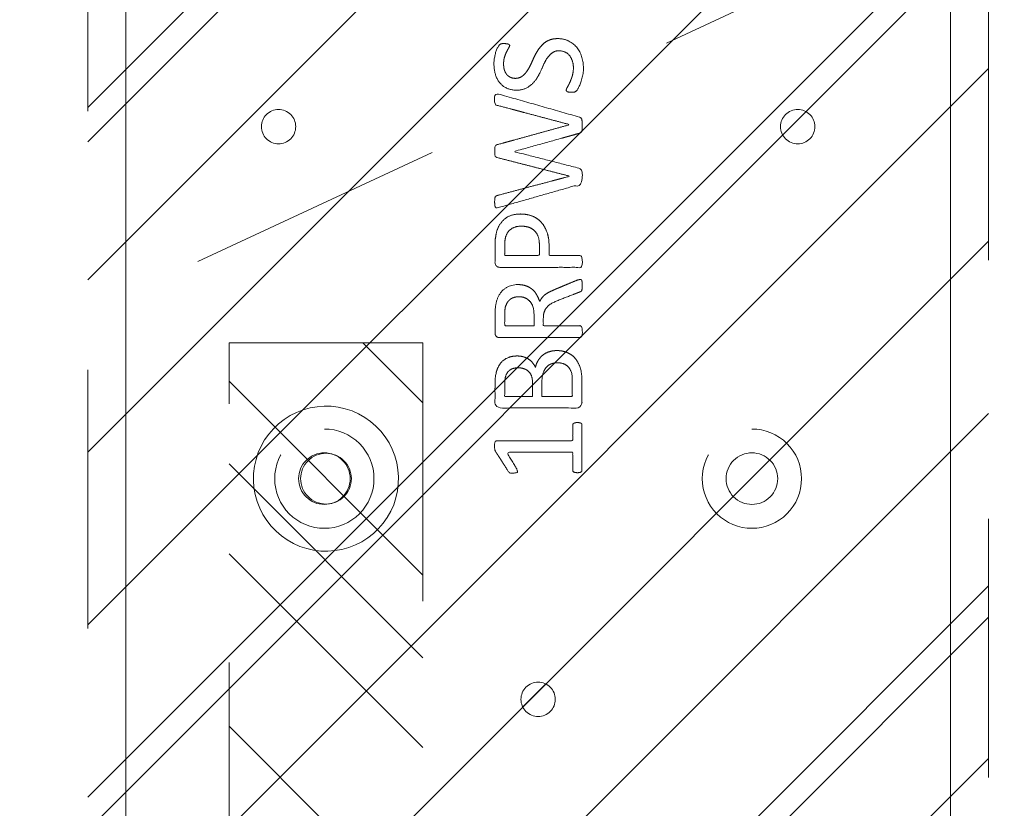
# Model space of a CAD drawing. Header units: inches. Extents: x -407.5 to -311.5, y -87.6 to -3.7.
# Tile 31 of 42: x -353 to -347.9, y -22.5 to -18.4. Entities that reach past the tile are written whole.
import ezdxf

# ---------------------------------------------------------------- set-up
doc = ezdxf.new("R2010")
doc.units = ezdxf.units.IN
doc.header["$LTSCALE"] = 32
doc.header["$MEASUREMENT"] = 0
doc.linetypes.add('Dash Style-1', pattern=[0.083328, 0.041656, -0.041672])
for name, color, linetype, lineweight in [('DashLine', 7, 'Dash Style-1', 13), ('DashLineFill', 7, 'Dash Style-1', 13), ('Drawing', 7, 'Continuous', 18), ('None', 7, 'Continuous', 18), ('Plastic-BracketCover', 7, 'Continuous', 13), ('SolidLine', 7, 'Continuous', 15), ('Wood_1-V', 7, 'Continuous', 13)]:
    doc.layers.add(name, color=color, linetype=linetype, lineweight=lineweight)
pattern_1 = [(45, (0, 0), (-1.61302, 1.93572), []), (45, (-1.0608, 1.0608), (-0.472346, 0.416761), [])]

# ---------------------------------------------------------------- blocks, each defined once
blk = doc.blocks.new('Group-3')
at = {"layer": 'DashLine'}
blk.add_line((63.8845, -12.0079), (49.5168, -18.7076), dxfattribs=at)
blk = doc.blocks.new('Group-4')
at = {"layer": 'None'}
blk.add_blockref('Group-3', (0, 0), dxfattribs=at)
blk = doc.blocks.new('SL Utility Cabinet (2D)')
at = {"layer": 'None'}
blk.add_blockref('Group-4', (0, 0), dxfattribs=at)
at = {"layer": 'Drawing', "color": 0, "flags": 1}
for tag in ['Tag', 'Catalog', 'Option1', 'Option2', 'Option3', 'Option4', 'Option5', 'Option6', 'Option7', 'Option8', 'Option9', 'Option10', 'Option11', 'Option12', 'Custom', 'FinishGroup', 'Discount', 'Item2', 'Item3', 'Item6', 'Item8', 'Item9', 'Item10', 'Item12', 'Item13', 'Item16', 'Item18', 'Item19', 'Item20', 'Item21', 'Item22', 'Item23', 'Item24', 'Item25', 'Item1', 'Item4', 'Item5', 'Item7', 'Item11', 'Item14', 'Item15', 'Item17']:
    blk.add_attdef(tag, (-48.0315, -7.4478), '', height=0.00709, dxfattribs=at)
blk = doc.blocks.new('Group-15')
at = {"layer": 'Plastic-BracketCover', "color": 7}
for points, knots in [([(0.0962, -6.4949), (0.1276, -6.4949), (0.1774, -6.5189), (0.2106, -6.5595), (0.2291, -6.6149), (0.2291, -6.6703), (0.2198, -6.709), (0.2088, -6.7385), (0.1977, -6.7588), (0.1903, -6.7681), (0.1774, -6.7718), (0.1589, -6.7718), (0.1479, -6.7699), (0.1423, -6.7662), (0.1405, -6.7625), (0.1405, -6.7552), (0.1516, -6.7367), (0.1645, -6.709), (0.1774, -6.6703), (0.1774, -6.626), (0.1663, -6.5928), (0.1479, -6.5706), (0.1202, -6.5577), (0.0833, -6.5577), (0.0574, -6.5761), (0.0353, -6.6038), (0.0187, -6.6407), (0.0021, -6.6776), (-0.0201, -6.7146), (-0.0496, -6.7422), (-0.0883, -6.7607), (-0.1437, -6.7607), (-0.188, -6.7404), (-0.2175, -6.7035), (-0.2323, -6.6537), (-0.2323, -6.6094), (-0.2268, -6.5798), (-0.2194, -6.5522), (-0.2083, -6.5319), (-0.2009, -6.5245), (-0.1972, -6.5226), (-0.1917, -6.5208), (-0.1825, -6.5208), (-0.1714, -6.5208), (-0.1603, -6.5226), (-0.1548, -6.5245), (-0.1511, -6.5282), (-0.1511, -6.5337), (-0.1603, -6.5503), (-0.1732, -6.5743), (-0.1825, -6.6057), (-0.1825, -6.6444), (-0.1732, -6.6721), (-0.1566, -6.6906), (-0.1345, -6.6998), (-0.1031, -6.6998), (-0.0754, -6.6813), (-0.0551, -6.6537), (-0.0367, -6.6167), (-0.0201, -6.578), (0.0021, -6.5429), (0.0298, -6.5134), (0.0685, -6.4949), (0.0962, -6.4949)], [0, 0, 0, 0.015871, 0.031741, 0.047612, 0.063483, 0.074063, 0.084644, 0.095224, 0.105804, 0.116385, 0.126965, 0.134019, 0.141073, 0.148126, 0.15518, 0.176341, 0.197502, 0.218662, 0.239823, 0.254938, 0.270053, 0.285168, 0.300283, 0.315399, 0.330516, 0.345632, 0.360748, 0.375865, 0.390981, 0.406098, 0.421214, 0.436329, 0.451445, 0.46656, 0.481676, 0.489233, 0.496791, 0.504349, 0.511906, 0.519464, 0.527022, 0.53458, 0.545916, 0.557253, 0.568589, 0.579926, 0.591262, 0.613935, 0.636609, 0.659282, 0.681955, 0.702567, 0.723179, 0.74379, 0.764402, 0.793852, 0.823302, 0.852751, 0.882201, 0.911651, 0.941101, 0.97055, 1, 1, 1]), ([(0.2088, -6.8998), (0.2125, -6.9017), (0.2198, -6.9072), (0.2217, -6.9164), (0.2235, -6.9312), (0.2235, -6.9533), (0.2217, -6.9681), (0.2198, -6.9773), (0.2125, -6.981), (0.2088, -6.9829), (0.0399, -7.0299), (-0.1289, -7.077), (0.0399, -7.1203), (0.2088, -7.1637), (0.2125, -7.1656), (0.2198, -7.1692), (0.2217, -7.1785), (0.2235, -7.1932), (0.2235, -7.2154), (0.2217, -7.2301), (0.2198, -7.2412), (0.2125, -7.2468), (0.2088, -7.2468), (0.0021, -7.3058), (-0.2046, -7.3649), (-0.2138, -7.3667), (-0.2212, -7.3686), (-0.2268, -7.3612), (-0.2286, -7.3483), (-0.2286, -7.3261), (-0.2268, -7.315), (-0.2249, -7.3077), (-0.2194, -7.3058), (-0.2157, -7.304), (-0.0284, -7.2541), (0.1589, -7.2043), (-0.0284, -7.1563), (-0.2157, -7.1083), (-0.2194, -7.1065), (-0.2249, -7.1047), (-0.2268, -7.0973), (-0.2286, -7.0844), (-0.2286, -7.0641), (-0.2268, -7.053), (-0.2249, -7.0456), (-0.2194, -7.0419), (-0.2157, -7.0419), (-0.0284, -6.9902), (0.1589, -6.9386), (-0.0284, -6.8887), (-0.2157, -6.8389), (-0.2194, -6.8389), (-0.2249, -6.8371), (-0.2268, -6.8297), (-0.2286, -6.8186), (-0.2286, -6.7983), (-0.2268, -6.7854), (-0.2212, -6.7799), (-0.212, -6.7799), (-0.2046, -6.7817), (0.0021, -6.8408), (0.2088, -6.8998)], [0, 0, 0, 0.001377, 0.002754, 0.004131, 0.005508, 0.006884, 0.008261, 0.009638, 0.011015, 0.011015, 0.069504, 0.069504, 0.127673, 0.127673, 0.12905, 0.130427, 0.131804, 0.133181, 0.134558, 0.135935, 0.137312, 0.138689, 0.138689, 0.218878, 0.218878, 0.222389, 0.225899, 0.229409, 0.23292, 0.23643, 0.23994, 0.243451, 0.246961, 0.246961, 0.411844, 0.411844, 0.576329, 0.576329, 0.57984, 0.58335, 0.586861, 0.590371, 0.593296, 0.596222, 0.599147, 0.602072, 0.602072, 0.756075, 0.756075, 0.909695, 0.909695, 0.91262, 0.915546, 0.918471, 0.921396, 0.923833, 0.926271, 0.928708, 0.931145, 0.931145, 1, 1, 1]), ([(-0.0957, -7.3992), (-0.0607, -7.3992), (-0.0071, -7.4214), (0.0298, -7.462), (0.0519, -7.521), (0.0519, -7.5884), (0.0519, -7.6133), (0.1322, -7.6133), (0.2162, -7.6133), (0.2198, -7.617), (0.2217, -7.6244), (0.2235, -7.6354), (0.2235, -7.6521), (0.2217, -7.6631), (0.2198, -7.6705), (0.2162, -7.6742), (0.0058, -7.6742), (-0.2138, -7.6742), (-0.2268, -7.6594), (-0.2268, -7.6022), (-0.2268, -7.5395), (-0.2231, -7.5136), (-0.2157, -7.4767), (-0.1935, -7.4398), (-0.1622, -7.4121), (-0.1197, -7.3992), (-0.0957, -7.3992)], [0, 0, 0, 0.066268, 0.132535, 0.198803, 0.26507, 0.303966, 0.303966, 0.429297, 0.43506, 0.440822, 0.446584, 0.452347, 0.456957, 0.461567, 0.466177, 0.470786, 0.728938, 0.745073, 0.761208, 0.845107, 0.870922, 0.896738, 0.922553, 0.948369, 0.974184, 1, 1, 1]), ([(-0.0902, -7.462), (-0.1179, -7.462), (-0.1548, -7.4823), (-0.1714, -7.5118), (-0.1769, -7.5432), (-0.1769, -7.5865), (-0.1769, -7.6133), (-0.0874, -7.6133), (0.0021, -7.6133), (0.0021, -7.5865), (0.0021, -7.5339), (-0.0108, -7.497), (-0.0367, -7.473), (-0.0699, -7.462), (-0.0902, -7.462)], [0, 0, 0, 0.053098, 0.106195, 0.159293, 0.212391, 0.297937, 0.297937, 0.584068, 0.584068, 0.669615, 0.752211, 0.834807, 0.917404, 1, 1, 1]), ([(0.2125, -7.7372), (0.2162, -7.7372), (0.2198, -7.7391), (0.2217, -7.7464), (0.2235, -7.7594), (0.2235, -7.7778), (0.2217, -7.7889), (0.2198, -7.7963), (0.2143, -7.8), (0.2088, -7.8018), (0.1562, -7.8221), (0.1036, -7.8424), (0.0851, -7.8498), (0.0556, -7.8646), (0.0335, -7.8867), (0.0224, -7.9162), (0.0224, -7.9559), (0.0224, -7.9753), (0.1174, -7.9753), (0.2162, -7.9753), (0.2198, -7.979), (0.2217, -7.9864), (0.2235, -7.9974), (0.2235, -8.014), (0.2217, -8.0251), (0.2198, -8.0325), (0.2162, -8.0362), (0.0048, -8.0362), (-0.2157, -8.0362), (-0.2268, -8.0214), (-0.2268, -7.9661), (-0.2268, -7.9015), (-0.2249, -7.8793), (-0.2231, -7.8701), (-0.2194, -7.8443), (-0.1991, -7.8037), (-0.1695, -7.7778), (-0.1308, -7.7631), (-0.0865, -7.7631), (-0.0496, -7.776), (-0.0219, -7.7981), (-0.0035, -7.8313), (0.0039, -7.8498), (0.0095, -7.8387), (0.0242, -7.8203), (0.0445, -7.8055), (0.0722, -7.7926), (0.0888, -7.7852), (0.1377, -7.7649), (0.1866, -7.7446), (0.1995, -7.7391), (0.2106, -7.7372), (0.2125, -7.7372)], [0, 0, 0, 0.004018, 0.008035, 0.012053, 0.01607, 0.020088, 0.024105, 0.028123, 0.03214, 0.03214, 0.070951, 0.070951, 0.084634, 0.098317, 0.112001, 0.125684, 0.138745, 0.138745, 0.202807, 0.205295, 0.207782, 0.21027, 0.212758, 0.214748, 0.216739, 0.218729, 0.220719, 0.332671, 0.339637, 0.346603, 0.391882, 0.407555, 0.423229, 0.423229, 0.466696, 0.510164, 0.553631, 0.597099, 0.640566, 0.684033, 0.727501, 0.770968, 0.770968, 0.798042, 0.825115, 0.852188, 0.879262, 0.879262, 0.958132, 0.958132, 0.979066, 1, 1, 1]), ([(-0.1013, -7.8258), (-0.1289, -7.8258), (-0.164, -7.8498), (-0.1732, -7.8775), (-0.1751, -7.8867), (-0.1769, -7.9088), (-0.1769, -7.9504), (-0.1769, -7.9753), (-0.1013, -7.9753), (-0.0256, -7.9753), (-0.0256, -7.9467), (-0.0256, -7.8941), (-0.0367, -7.8609), (-0.0588, -7.8369), (-0.0865, -7.8258), (-0.1013, -7.8258)], [0, 0, 0, 0.142515, 0.285031, 0.285031, 0.330993, 0.376955, 0.445899, 0.445899, 0.655281, 0.655281, 0.734439, 0.800829, 0.867219, 0.93361, 1, 1, 1]), ([(0.0925, -8.1035), (0.1147, -8.1035), (0.1497, -8.1146), (0.1792, -8.1331), (0.1995, -8.1607), (0.2217, -8.2106), (0.2217, -8.3176), (0.2217, -8.384), (0.2106, -8.3988), (-0.0025, -8.3988), (-0.2157, -8.3988), (-0.2268, -8.384), (-0.2268, -8.3259), (-0.2268, -8.2346), (-0.2101, -8.1829), (-0.1825, -8.1497), (-0.14, -8.1312), (-0.0976, -8.1312), (-0.068, -8.1386), (-0.0441, -8.1534), (-0.0238, -8.1774), (-0.0182, -8.1903), (-0.0145, -8.1718), (0.0039, -8.1404), (0.0316, -8.1165), (0.0704, -8.1035), (0.0925, -8.1035)], [0, 0, 0, 0.031455, 0.06291, 0.094366, 0.125821, 0.188731, 0.266159, 0.275837, 0.285516, 0.435531, 0.44521, 0.454888, 0.521427, 0.574659, 0.627891, 0.681123, 0.734355, 0.762747, 0.791139, 0.819531, 0.847924, 0.847924, 0.885943, 0.923962, 0.961981, 1, 1, 1]), ([(0.0962, -8.1663), (0.0759, -8.1663), (0.0464, -8.1792), (0.0261, -8.2032), (0.015, -8.2401), (0.015, -8.3038), (0.015, -8.3398), (0.0934, -8.3398), (0.1719, -8.3398), (0.1719, -8.2964), (0.1719, -8.2124), (0.1442, -8.1792), (0.1147, -8.1663), (0.0962, -8.1663)], [0, 0, 0, 0.079156, 0.158312, 0.237468, 0.316624, 0.419526, 0.419526, 0.643799, 0.643799, 0.767809, 0.883905, 0.941952, 1, 1, 1]), ([(-0.1068, -8.1921), (-0.1234, -8.1921), (-0.1492, -8.2013), (-0.1677, -8.2216), (-0.1769, -8.253), (-0.1769, -8.3084), (-0.1769, -8.3398), (-0.105, -8.3398), (-0.033, -8.3398), (-0.033, -8.3056), (-0.033, -8.2493), (-0.0441, -8.2198), (-0.0644, -8.2013), (-0.092, -8.1921), (-0.1068, -8.1921)], [0, 0, 0, 0.074499, 0.148998, 0.223496, 0.297995, 0.395417, 0.395417, 0.61891, 0.61891, 0.724928, 0.793696, 0.862464, 0.931232, 1, 1, 1]), ([(0.1977, -8.4746), (0.2051, -8.4746), (0.2189, -8.4774), (0.2217, -8.4857), (0.2217, -8.6048), (0.2217, -8.7238), (0.2198, -8.7275), (0.2143, -8.7312), (0.2051, -8.733), (0.1922, -8.733), (0.1829, -8.7312), (0.1774, -8.7293), (0.1737, -8.7238), (0.1737, -8.6749), (0.1737, -8.6278), (0.0039, -8.6278), (-0.1659, -8.6278), (-0.14, -8.6712), (-0.1142, -8.7146), (-0.1123, -8.7201), (-0.1105, -8.7293), (-0.1142, -8.733), (-0.1253, -8.7349), (-0.1377, -8.7349), (-0.1474, -8.7349), (-0.1529, -8.733), (-0.1566, -8.7293), (-0.1585, -8.7256), (-0.1917, -8.674), (-0.2249, -8.6223), (-0.2268, -8.6204), (-0.2268, -8.6167), (-0.2286, -8.6112), (-0.2286, -8.5941), (-0.2286, -8.5761), (-0.2249, -8.5706), (-0.2212, -8.5688), (-0.0228, -8.5688), (0.1737, -8.5688), (0.1737, -8.5282), (0.1737, -8.4839), (0.1774, -8.4802), (0.1829, -8.4765), (0.1922, -8.4746), (0.1977, -8.4746)], [0, 0, 0, 0.00261, 0.007831, 0.010441, 0.176195, 0.178805, 0.181415, 0.184026, 0.186636, 0.188594, 0.190551, 0.192509, 0.194467, 0.244389, 0.244389, 0.424498, 0.424498, 0.47805, 0.47805, 0.484241, 0.490432, 0.496622, 0.502813, 0.507071, 0.510941, 0.514811, 0.518682, 0.518682, 0.576295, 0.576295, 0.578743, 0.58119, 0.583638, 0.590247, 0.593184, 0.596122, 0.599059, 0.911881, 0.911881, 0.976501, 0.982376, 0.988251, 0.994125, 1, 1, 1])]:
    blk.add_open_spline(points, degree=2, knots=knots, dxfattribs=at)
blk = doc.blocks.new('1BRPWS-HuddleBracket (2D)')
at = {"layer": 'DashLineFill', "linetype": 'Continuous', "lineweight": 13}
h = blk.add_hatch(dxfattribs=at)
h.set_pattern_fill('Steel', color=253, style=0, pattern_type=2)
h.set_pattern_definition(pattern_1)
h.paths.add_polyline_path([(-2.3272, 2.3819), (2.3185, 2.3819), (2.3185, -12.2638), (-2.3272, -12.2638)])
h = blk.add_hatch(dxfattribs=at)
h.set_pattern_fill('Steel', color=253, style=0, pattern_type=2)
h.set_pattern_definition(pattern_1)
h.paths.add_polyline_path([(-1.343, -7.0374), (-1.3516, -7.037), (-1.3602, -7.0357), (-1.3687, -7.0336), (-1.3769, -7.0307), (-1.3847, -7.0269), (-1.3922, -7.0225), (-1.3992, -7.0173), (-1.4056, -7.0115), (-1.4114, -7.005), (-1.4166, -6.998), (-1.4211, -6.9906), (-1.4248, -6.9827), (-1.4277, -6.9745), (-1.4298, -6.9661), (-1.4311, -6.9575), (-1.4315, -6.9488), (-1.4311, -6.9401), (-1.4298, -6.9315), (-1.4277, -6.9231), (-1.4248, -6.9149), (-1.4211, -6.9071), (-1.4166, -6.8996), (-1.4114, -6.8926), (-1.4056, -6.8862), (-1.3992, -6.8803), (-1.3922, -6.8752), (-1.3847, -6.8707), (-1.3769, -6.867), (-1.3687, -6.8641), (-1.3602, -6.8619), (-1.3516, -6.8607), (-1.343, -6.8602), (-1.3343, -6.8607), (-1.3257, -6.8619), (-1.3172, -6.8641), (-1.3091, -6.867), (-1.3012, -6.8707), (-1.2937, -6.8752), (-1.2868, -6.8803), (-1.2803, -6.8862), (-1.2745, -6.8926), (-1.2693, -6.8996), (-1.2648, -6.9071), (-1.2611, -6.9149), (-1.2582, -6.9231), (-1.2561, -6.9315), (-1.2548, -6.9401), (-1.2544, -6.9488), (-1.2548, -6.9575), (-1.2561, -6.9661), (-1.2582, -6.9745), (-1.2611, -6.9827), (-1.2648, -6.9906), (-1.2693, -6.998), (-1.2745, -7.005), (-1.2803, -7.0115), (-1.2868, -7.0173), (-1.2937, -7.0225), (-1.3012, -7.0269), (-1.3091, -7.0307), (-1.3172, -7.0336), (-1.3257, -7.0357), (-1.3343, -7.037)])
h = blk.add_hatch(dxfattribs=at)
h.set_pattern_fill('Steel', color=253, style=0, pattern_type=2)
h.set_pattern_definition(pattern_1)
h.paths.add_polyline_path([(1.3342, -7.0374), (1.3255, -7.037), (1.3169, -7.0357), (1.3085, -7.0336), (1.3003, -7.0307), (1.2924, -7.0269), (1.285, -7.0225), (1.278, -7.0173), (1.2716, -7.0115), (1.2657, -7.005), (1.2605, -6.998), (1.2561, -6.9906), (1.2524, -6.9827), (1.2494, -6.9745), (1.2473, -6.9661), (1.246, -6.9575), (1.2456, -6.9488), (1.246, -6.9401), (1.2473, -6.9315), (1.2494, -6.9231), (1.2524, -6.9149), (1.2561, -6.9071), (1.2605, -6.8996), (1.2657, -6.8926), (1.2716, -6.8862), (1.278, -6.8803), (1.285, -6.8752), (1.2924, -6.8707), (1.3003, -6.867), (1.3085, -6.8641), (1.3169, -6.8619), (1.3255, -6.8607), (1.3342, -6.8602), (1.3429, -6.8607), (1.3515, -6.8619), (1.3599, -6.8641), (1.3681, -6.867), (1.376, -6.8707), (1.3834, -6.8752), (1.3904, -6.8803), (1.3968, -6.8862), (1.4027, -6.8926), (1.4079, -6.8996), (1.4123, -6.9071), (1.416, -6.9149), (1.419, -6.9231), (1.4211, -6.9315), (1.4224, -6.9401), (1.4228, -6.9488), (1.4224, -6.9575), (1.4211, -6.9661), (1.419, -6.9745), (1.416, -6.9827), (1.4123, -6.9906), (1.4079, -6.998), (1.4027, -7.005), (1.3968, -7.0115), (1.3904, -7.0173), (1.3834, -7.0225), (1.376, -7.0269), (1.3681, -7.0307), (1.3599, -7.0336), (1.3515, -7.0357), (1.3429, -7.037)])
h = blk.add_hatch(dxfattribs=at)
h.set_pattern_fill('Steel', color=253, style=0, pattern_type=2)
h.set_pattern_definition(pattern_1)
h.paths.add_polyline_path([(-1.1067, -8.5079), (-1.0817, -8.5091), (-1.0568, -8.5128), (-1.0325, -8.5189), (-1.0088, -8.5274), (-0.9861, -8.5381), (-0.9646, -8.551), (-0.9444, -8.566), (-0.9258, -8.5828), (-0.9089, -8.6014), (-0.894, -8.6216), (-0.8811, -8.6431), (-0.8703, -8.6658), (-0.8619, -8.6895), (-0.8558, -8.7139), (-0.8521, -8.7387), (-0.8508, -8.7638), (-0.8521, -8.7889), (-0.8558, -8.8137), (-0.8619, -8.8381), (-0.8703, -8.8617), (-0.8811, -8.8844), (-0.894, -8.906), (-0.9089, -8.9261), (-0.9258, -8.9447), (-0.9444, -8.9616), (-0.9646, -8.9766), (-0.9861, -8.9895), (-1.0088, -9.0002), (-1.0325, -9.0087), (-1.0568, -9.0148), (-1.0817, -9.0185), (-1.1067, -9.0197), (-1.1318, -9.0185), (-1.1567, -9.0148), (-1.181, -9.0087), (-1.2047, -9.0002), (-1.2274, -8.9895), (-1.2489, -8.9766), (-1.2691, -8.9616), (-1.2877, -8.9447), (-1.3046, -8.9261), (-1.3195, -8.906), (-1.3324, -8.8844), (-1.3432, -8.8617), (-1.3516, -8.8381), (-1.3577, -8.8137), (-1.3614, -8.7889), (-1.3626, -8.7638), (-1.3614, -8.7387), (-1.3577, -8.7139), (-1.3516, -8.6895), (-1.3432, -8.6658), (-1.3324, -8.6431), (-1.3195, -8.6216), (-1.3046, -8.6014), (-1.2877, -8.5828), (-1.2691, -8.566), (-1.2489, -8.551), (-1.2274, -8.5381), (-1.2047, -8.5274), (-1.181, -8.5189), (-1.1567, -8.5128), (-1.1318, -8.5091)])
h = blk.add_hatch(dxfattribs=at)
h.set_pattern_fill('Steel', color=253, style=0, pattern_type=2)
h.set_pattern_definition(pattern_1)
h.paths.add_polyline_path([(1.098, -8.5079), (1.1231, -8.5091), (1.1479, -8.5128), (1.1723, -8.5189), (1.1959, -8.5274), (1.2186, -8.5381), (1.2402, -8.551), (1.2603, -8.566), (1.2789, -8.5828), (1.2958, -8.6014), (1.3108, -8.6216), (1.3237, -8.6431), (1.3344, -8.6658), (1.3429, -8.6895), (1.349, -8.7139), (1.3527, -8.7387), (1.3539, -8.7638), (1.3527, -8.7889), (1.349, -8.8137), (1.3429, -8.8381), (1.3344, -8.8617), (1.3237, -8.8844), (1.3108, -8.906), (1.2958, -8.9261), (1.2789, -8.9447), (1.2603, -8.9616), (1.2402, -8.9766), (1.2186, -8.9895), (1.1959, -9.0002), (1.1723, -9.0087), (1.1479, -9.0148), (1.1231, -9.0185), (1.098, -9.0197), (1.0729, -9.0185), (1.0481, -9.0148), (1.0237, -9.0087), (1.0001, -9.0002), (0.9773, -8.9895), (0.9558, -8.9766), (0.9356, -8.9616), (0.917, -8.9447), (0.9002, -8.9261), (0.8852, -8.906), (0.8723, -8.8844), (0.8616, -8.8617), (0.8531, -8.8381), (0.847, -8.8137), (0.8433, -8.7889), (0.8421, -8.7638), (0.8433, -8.7387), (0.847, -8.7139), (0.8531, -8.6895), (0.8616, -8.6658), (0.8723, -8.6431), (0.8852, -8.6216), (0.9002, -8.6014), (0.917, -8.5828), (0.9356, -8.566), (0.9558, -8.551), (0.9773, -8.5381), (1.0001, -8.5274), (1.0237, -8.5189), (1.0481, -8.5128), (1.0729, -8.5091)])
h = blk.add_hatch(dxfattribs=at)
h.set_pattern_fill('Steel', color=253, style=0, pattern_type=2)
h.set_pattern_definition(pattern_1)
h.paths.add_polyline_path([(-1.1067, -8.6308), (-1.0937, -8.6314), (-1.0808, -8.6333), (-1.0681, -8.6365), (-1.0558, -8.6409), (-1.044, -8.6465), (-1.0329, -8.6532), (-1.0224, -8.661), (-1.0127, -8.6697), (-1.0039, -8.6794), (-0.9962, -8.6899), (-0.9894, -8.7011), (-0.9839, -8.7129), (-0.9795, -8.7252), (-0.9763, -8.7378), (-0.9744, -8.7507), (-0.9737, -8.7638), (-0.9744, -8.7768), (-0.9763, -8.7897), (-0.9795, -8.8024), (-0.9839, -8.8147), (-0.9894, -8.8265), (-0.9962, -8.8377), (-1.0039, -8.8482), (-1.0127, -8.8578), (-1.0224, -8.8666), (-1.0329, -8.8744), (-1.044, -8.8811), (-1.0558, -8.8867), (-1.0681, -8.8911), (-1.0808, -8.8942), (-1.0937, -8.8961), (-1.1067, -8.8968), (-1.1198, -8.8961), (-1.1327, -8.8942), (-1.1453, -8.8911), (-1.1576, -8.8867), (-1.1694, -8.8811), (-1.1806, -8.8744), (-1.1911, -8.8666), (-1.2008, -8.8578), (-1.2096, -8.8482), (-1.2173, -8.8377), (-1.224, -8.8265), (-1.2296, -8.8147), (-1.234, -8.8024), (-1.2372, -8.7897), (-1.2391, -8.7768), (-1.2397, -8.7638), (-1.2391, -8.7507), (-1.2372, -8.7378), (-1.234, -8.7252), (-1.2296, -8.7129), (-1.224, -8.7011), (-1.2173, -8.6899), (-1.2096, -8.6794), (-1.2008, -8.6697), (-1.1911, -8.661), (-1.1806, -8.6532), (-1.1694, -8.6465), (-1.1576, -8.6409), (-1.1453, -8.6365), (-1.1327, -8.6333), (-1.1198, -8.6314)])
h = blk.add_hatch(dxfattribs=at)
h.set_pattern_fill('Steel', color=253, style=0, pattern_type=2)
h.set_pattern_definition(pattern_1)
h.paths.add_polyline_path([(1.098, -8.6308), (1.111, -8.6314), (1.1239, -8.6333), (1.1366, -8.6365), (1.1489, -8.6409), (1.1607, -8.6465), (1.1719, -8.6532), (1.1824, -8.661), (1.192, -8.6697), (1.2008, -8.6794), (1.2086, -8.6899), (1.2153, -8.7011), (1.2209, -8.7129), (1.2253, -8.7252), (1.2284, -8.7378), (1.2303, -8.7507), (1.231, -8.7638), (1.2303, -8.7768), (1.2284, -8.7897), (1.2253, -8.8024), (1.2209, -8.8147), (1.2153, -8.8265), (1.2086, -8.8377), (1.2008, -8.8482), (1.192, -8.8578), (1.1824, -8.8666), (1.1719, -8.8744), (1.1607, -8.8811), (1.1489, -8.8867), (1.1366, -8.8911), (1.1239, -8.8942), (1.111, -8.8961), (1.098, -8.8968), (1.0849, -8.8961), (1.072, -8.8942), (1.0594, -8.8911), (1.0471, -8.8867), (1.0353, -8.8811), (1.0241, -8.8744), (1.0136, -8.8666), (1.0039, -8.8578), (0.9952, -8.8482), (0.9874, -8.8377), (0.9807, -8.8265), (0.9751, -8.8147), (0.9707, -8.8024), (0.9675, -8.7897), (0.9656, -8.7768), (0.965, -8.7638), (0.9656, -8.7507), (0.9675, -8.7378), (0.9707, -8.7252), (0.9751, -8.7129), (0.9807, -8.7011), (0.9874, -8.6899), (0.9952, -8.6794), (1.0039, -8.6697), (1.0136, -8.661), (1.0241, -8.6532), (1.0353, -8.6465), (1.0471, -8.6409), (1.0594, -8.6365), (1.072, -8.6333), (1.0849, -8.6314)])
h = blk.add_hatch(dxfattribs=at)
h.set_pattern_fill('Steel', color=253, style=0, pattern_type=2)
h.set_pattern_definition(pattern_1)
h.paths.add_polyline_path([(-0.0044, -9.9902), (-0.0131, -9.9897), (-0.0217, -9.9885), (-0.0301, -9.9863), (-0.0383, -9.9834), (-0.0461, -9.9797), (-0.0536, -9.9752), (-0.0606, -9.9701), (-0.067, -9.9642), (-0.0729, -9.9578), (-0.078, -9.9508), (-0.0825, -9.9433), (-0.0862, -9.9355), (-0.0891, -9.9273), (-0.0913, -9.9189), (-0.0925, -9.9103), (-0.093, -9.9016), (-0.0925, -9.8929), (-0.0913, -9.8843), (-0.0891, -9.8759), (-0.0862, -9.8677), (-0.0825, -9.8598), (-0.078, -9.8524), (-0.0729, -9.8454), (-0.067, -9.8389), (-0.0606, -9.8331), (-0.0536, -9.8279), (-0.0461, -9.8235), (-0.0383, -9.8197), (-0.0301, -9.8168), (-0.0217, -9.8147), (-0.0131, -9.8134), (-0.0044, -9.813), (0.0043, -9.8134), (0.0129, -9.8147), (0.0213, -9.8168), (0.0295, -9.8197), (0.0374, -9.8235), (0.0448, -9.8279), (0.0518, -9.8331), (0.0583, -9.8389), (0.0641, -9.8454), (0.0693, -9.8524), (0.0737, -9.8598), (0.0775, -9.8677), (0.0804, -9.8759), (0.0825, -9.8843), (0.0838, -9.8929), (0.0842, -9.9016), (0.0838, -9.9103), (0.0825, -9.9189), (0.0804, -9.9273), (0.0775, -9.9355), (0.0737, -9.9433), (0.0693, -9.9508), (0.0641, -9.9578), (0.0583, -9.9642), (0.0518, -9.9701), (0.0448, -9.9752), (0.0374, -9.9797), (0.0295, -9.9834), (0.0213, -9.9863), (0.0129, -9.9885), (0.0043, -9.9897)])
at = {"layer": 'DashLineFill', "flags": 128}
for points in [[(-2.3272, 2.3819), (2.3185, 2.3819), (2.3185, -12.2638), (-2.3272, -12.2638)], [(-1.343, -7.0374), (-1.3516, -7.037), (-1.3602, -7.0357), (-1.3687, -7.0336), (-1.3769, -7.0307), (-1.3847, -7.0269), (-1.3922, -7.0225), (-1.3992, -7.0173), (-1.4056, -7.0115), (-1.4114, -7.005), (-1.4166, -6.998), (-1.4211, -6.9906), (-1.4248, -6.9827), (-1.4277, -6.9745), (-1.4298, -6.9661), (-1.4311, -6.9575), (-1.4315, -6.9488), (-1.4311, -6.9401), (-1.4298, -6.9315), (-1.4277, -6.9231), (-1.4248, -6.9149), (-1.4211, -6.9071), (-1.4166, -6.8996), (-1.4114, -6.8926), (-1.4056, -6.8862), (-1.3992, -6.8803), (-1.3922, -6.8752), (-1.3847, -6.8707), (-1.3769, -6.867), (-1.3687, -6.8641), (-1.3602, -6.8619), (-1.3516, -6.8607), (-1.343, -6.8602), (-1.3343, -6.8607), (-1.3257, -6.8619), (-1.3172, -6.8641), (-1.3091, -6.867), (-1.3012, -6.8707), (-1.2937, -6.8752), (-1.2868, -6.8803), (-1.2803, -6.8862), (-1.2745, -6.8926), (-1.2693, -6.8996), (-1.2648, -6.9071), (-1.2611, -6.9149), (-1.2582, -6.9231), (-1.2561, -6.9315), (-1.2548, -6.9401), (-1.2544, -6.9488), (-1.2548, -6.9575), (-1.2561, -6.9661), (-1.2582, -6.9745), (-1.2611, -6.9827), (-1.2648, -6.9906), (-1.2693, -6.998), (-1.2745, -7.005), (-1.2803, -7.0115), (-1.2868, -7.0173), (-1.2937, -7.0225), (-1.3012, -7.0269), (-1.3091, -7.0307), (-1.3172, -7.0336), (-1.3257, -7.0357), (-1.3343, -7.037)], [(1.3342, -7.0374), (1.3255, -7.037), (1.3169, -7.0357), (1.3085, -7.0336), (1.3003, -7.0307), (1.2924, -7.0269), (1.285, -7.0225), (1.278, -7.0173), (1.2716, -7.0115), (1.2657, -7.005), (1.2605, -6.998), (1.2561, -6.9906), (1.2524, -6.9827), (1.2494, -6.9745), (1.2473, -6.9661), (1.246, -6.9575), (1.2456, -6.9488), (1.246, -6.9401), (1.2473, -6.9315), (1.2494, -6.9231), (1.2524, -6.9149), (1.2561, -6.9071), (1.2605, -6.8996), (1.2657, -6.8926), (1.2716, -6.8862), (1.278, -6.8803), (1.285, -6.8752), (1.2924, -6.8707), (1.3003, -6.867), (1.3085, -6.8641), (1.3169, -6.8619), (1.3255, -6.8607), (1.3342, -6.8602), (1.3429, -6.8607), (1.3515, -6.8619), (1.3599, -6.8641), (1.3681, -6.867), (1.376, -6.8707), (1.3834, -6.8752), (1.3904, -6.8803), (1.3968, -6.8862), (1.4027, -6.8926), (1.4079, -6.8996), (1.4123, -6.9071), (1.416, -6.9149), (1.419, -6.9231), (1.4211, -6.9315), (1.4224, -6.9401), (1.4228, -6.9488), (1.4224, -6.9575), (1.4211, -6.9661), (1.419, -6.9745), (1.416, -6.9827), (1.4123, -6.9906), (1.4079, -6.998), (1.4027, -7.005), (1.3968, -7.0115), (1.3904, -7.0173), (1.3834, -7.0225), (1.376, -7.0269), (1.3681, -7.0307), (1.3599, -7.0336), (1.3515, -7.0357), (1.3429, -7.037)], [(-1.1067, -8.5079), (-1.0817, -8.5091), (-1.0568, -8.5128), (-1.0325, -8.5189), (-1.0088, -8.5274), (-0.9861, -8.5381), (-0.9646, -8.551), (-0.9444, -8.566), (-0.9258, -8.5828), (-0.9089, -8.6014), (-0.894, -8.6216), (-0.8811, -8.6431), (-0.8703, -8.6658), (-0.8619, -8.6895), (-0.8558, -8.7139), (-0.8521, -8.7387), (-0.8508, -8.7638), (-0.8521, -8.7889), (-0.8558, -8.8137), (-0.8619, -8.8381), (-0.8703, -8.8617), (-0.8811, -8.8844), (-0.894, -8.906), (-0.9089, -8.9261), (-0.9258, -8.9447), (-0.9444, -8.9616), (-0.9646, -8.9766), (-0.9861, -8.9895), (-1.0088, -9.0002), (-1.0325, -9.0087), (-1.0568, -9.0148), (-1.0817, -9.0185), (-1.1067, -9.0197), (-1.1318, -9.0185), (-1.1567, -9.0148), (-1.181, -9.0087), (-1.2047, -9.0002), (-1.2274, -8.9895), (-1.2489, -8.9766), (-1.2691, -8.9616), (-1.2877, -8.9447), (-1.3046, -8.9261), (-1.3195, -8.906), (-1.3324, -8.8844), (-1.3432, -8.8617), (-1.3516, -8.8381), (-1.3577, -8.8137), (-1.3614, -8.7889), (-1.3626, -8.7638), (-1.3614, -8.7387), (-1.3577, -8.7139), (-1.3516, -8.6895), (-1.3432, -8.6658), (-1.3324, -8.6431), (-1.3195, -8.6216), (-1.3046, -8.6014), (-1.2877, -8.5828), (-1.2691, -8.566), (-1.2489, -8.551), (-1.2274, -8.5381), (-1.2047, -8.5274), (-1.181, -8.5189), (-1.1567, -8.5128), (-1.1318, -8.5091)], [(1.098, -8.5079), (1.1231, -8.5091), (1.1479, -8.5128), (1.1723, -8.5189), (1.1959, -8.5274), (1.2186, -8.5381), (1.2402, -8.551), (1.2603, -8.566), (1.2789, -8.5828), (1.2958, -8.6014), (1.3108, -8.6216), (1.3237, -8.6431), (1.3344, -8.6658), (1.3429, -8.6895), (1.349, -8.7139), (1.3527, -8.7387), (1.3539, -8.7638), (1.3527, -8.7889), (1.349, -8.8137), (1.3429, -8.8381), (1.3344, -8.8617), (1.3237, -8.8844), (1.3108, -8.906), (1.2958, -8.9261), (1.2789, -8.9447), (1.2603, -8.9616), (1.2402, -8.9766), (1.2186, -8.9895), (1.1959, -9.0002), (1.1723, -9.0087), (1.1479, -9.0148), (1.1231, -9.0185), (1.098, -9.0197), (1.0729, -9.0185), (1.0481, -9.0148), (1.0237, -9.0087), (1.0001, -9.0002), (0.9773, -8.9895), (0.9558, -8.9766), (0.9356, -8.9616), (0.917, -8.9447), (0.9002, -8.9261), (0.8852, -8.906), (0.8723, -8.8844), (0.8616, -8.8617), (0.8531, -8.8381), (0.847, -8.8137), (0.8433, -8.7889), (0.8421, -8.7638), (0.8433, -8.7387), (0.847, -8.7139), (0.8531, -8.6895), (0.8616, -8.6658), (0.8723, -8.6431), (0.8852, -8.6216), (0.9002, -8.6014), (0.917, -8.5828), (0.9356, -8.566), (0.9558, -8.551), (0.9773, -8.5381), (1.0001, -8.5274), (1.0237, -8.5189), (1.0481, -8.5128), (1.0729, -8.5091)], [(-1.1067, -8.6308), (-1.0937, -8.6314), (-1.0808, -8.6333), (-1.0681, -8.6365), (-1.0558, -8.6409), (-1.044, -8.6465), (-1.0329, -8.6532), (-1.0224, -8.661), (-1.0127, -8.6697), (-1.0039, -8.6794), (-0.9962, -8.6899), (-0.9894, -8.7011), (-0.9839, -8.7129), (-0.9795, -8.7252), (-0.9763, -8.7378), (-0.9744, -8.7507), (-0.9737, -8.7638), (-0.9744, -8.7768), (-0.9763, -8.7897), (-0.9795, -8.8024), (-0.9839, -8.8147), (-0.9894, -8.8265), (-0.9962, -8.8377), (-1.0039, -8.8482), (-1.0127, -8.8578), (-1.0224, -8.8666), (-1.0329, -8.8744), (-1.044, -8.8811), (-1.0558, -8.8867), (-1.0681, -8.8911), (-1.0808, -8.8942), (-1.0937, -8.8961), (-1.1067, -8.8968), (-1.1198, -8.8961), (-1.1327, -8.8942), (-1.1453, -8.8911), (-1.1576, -8.8867), (-1.1694, -8.8811), (-1.1806, -8.8744), (-1.1911, -8.8666), (-1.2008, -8.8578), (-1.2096, -8.8482), (-1.2173, -8.8377), (-1.224, -8.8265), (-1.2296, -8.8147), (-1.234, -8.8024), (-1.2372, -8.7897), (-1.2391, -8.7768), (-1.2397, -8.7638), (-1.2391, -8.7507), (-1.2372, -8.7378), (-1.234, -8.7252), (-1.2296, -8.7129), (-1.224, -8.7011), (-1.2173, -8.6899), (-1.2096, -8.6794), (-1.2008, -8.6697), (-1.1911, -8.661), (-1.1806, -8.6532), (-1.1694, -8.6465), (-1.1576, -8.6409), (-1.1453, -8.6365), (-1.1327, -8.6333), (-1.1198, -8.6314)], [(1.098, -8.6308), (1.111, -8.6314), (1.1239, -8.6333), (1.1366, -8.6365), (1.1489, -8.6409), (1.1607, -8.6465), (1.1719, -8.6532), (1.1824, -8.661), (1.192, -8.6697), (1.2008, -8.6794), (1.2086, -8.6899), (1.2153, -8.7011), (1.2209, -8.7129), (1.2253, -8.7252), (1.2284, -8.7378), (1.2303, -8.7507), (1.231, -8.7638), (1.2303, -8.7768), (1.2284, -8.7897), (1.2253, -8.8024), (1.2209, -8.8147), (1.2153, -8.8265), (1.2086, -8.8377), (1.2008, -8.8482), (1.192, -8.8578), (1.1824, -8.8666), (1.1719, -8.8744), (1.1607, -8.8811), (1.1489, -8.8867), (1.1366, -8.8911), (1.1239, -8.8942), (1.111, -8.8961), (1.098, -8.8968), (1.0849, -8.8961), (1.072, -8.8942), (1.0594, -8.8911), (1.0471, -8.8867), (1.0353, -8.8811), (1.0241, -8.8744), (1.0136, -8.8666), (1.0039, -8.8578), (0.9952, -8.8482), (0.9874, -8.8377), (0.9807, -8.8265), (0.9751, -8.8147), (0.9707, -8.8024), (0.9675, -8.7897), (0.9656, -8.7768), (0.965, -8.7638), (0.9656, -8.7507), (0.9675, -8.7378), (0.9707, -8.7252), (0.9751, -8.7129), (0.9807, -8.7011), (0.9874, -8.6899), (0.9952, -8.6794), (1.0039, -8.6697), (1.0136, -8.661), (1.0241, -8.6532), (1.0353, -8.6465), (1.0471, -8.6409), (1.0594, -8.6365), (1.072, -8.6333), (1.0849, -8.6314)], [(-0.0044, -9.9902), (-0.0131, -9.9897), (-0.0217, -9.9885), (-0.0301, -9.9863), (-0.0383, -9.9834), (-0.0461, -9.9797), (-0.0536, -9.9752), (-0.0606, -9.9701), (-0.067, -9.9642), (-0.0729, -9.9578), (-0.078, -9.9508), (-0.0825, -9.9433), (-0.0862, -9.9355), (-0.0891, -9.9273), (-0.0913, -9.9189), (-0.0925, -9.9103), (-0.093, -9.9016), (-0.0925, -9.8929), (-0.0913, -9.8843), (-0.0891, -9.8759), (-0.0862, -9.8677), (-0.0825, -9.8598), (-0.078, -9.8524), (-0.0729, -9.8454), (-0.067, -9.8389), (-0.0606, -9.8331), (-0.0536, -9.8279), (-0.0461, -9.8235), (-0.0383, -9.8197), (-0.0301, -9.8168), (-0.0217, -9.8147), (-0.0131, -9.8134), (-0.0044, -9.813), (0.0043, -9.8134), (0.0129, -9.8147), (0.0213, -9.8168), (0.0295, -9.8197), (0.0374, -9.8235), (0.0448, -9.8279), (0.0518, -9.8331), (0.0583, -9.8389), (0.0641, -9.8454), (0.0693, -9.8524), (0.0737, -9.8598), (0.0775, -9.8677), (0.0804, -9.8759), (0.0825, -9.8843), (0.0838, -9.8929), (0.0842, -9.9016), (0.0838, -9.9103), (0.0825, -9.9189), (0.0804, -9.9273), (0.0775, -9.9355), (0.0737, -9.9433), (0.0693, -9.9508), (0.0641, -9.9578), (0.0583, -9.9642), (0.0518, -9.9701), (0.0448, -9.9752), (0.0374, -9.9797), (0.0295, -9.9834), (0.0213, -9.9863), (0.0129, -9.9885), (0.0043, -9.9897)]]:
    blk.add_lwpolyline(points, close=True, dxfattribs=at)
at = {"layer": 'Wood_1-V'}
for p, q in [((-2.1304, 2.3819), (-2.1304, -12.2638)), ((2.1216, 2.3819), (2.1216, -12.2638))]:
    blk.add_line(p, q, dxfattribs=at)
at = {"layer": 'Plastic-BracketCover', "color": 7}
blk.add_blockref('Group-15', (0, 0), dxfattribs=at)
blk = doc.blocks.new('1BRPT5-RightBeam (2D)')
at = {"layer": 'DashLineFill', "linetype": 'Continuous', "lineweight": 13}
h = blk.add_hatch(dxfattribs=at)
h.set_pattern_fill('Steel', color=253, style=0, pattern_type=2)
h.set_pattern_definition(pattern_1)
h.paths.add_polyline_path([(-1.8504, 0.5), (20.4724, 0.5), (20.4724, -0.5), (-1.8504, -0.5)])
at = {"layer": 'DashLineFill', "flags": 128}
blk.add_lwpolyline([(-1.8504, 0.5), (20.4724, 0.5), (20.4724, -0.5), (-1.8504, -0.5)], close=True, dxfattribs=at)
at = {"layer": 'SolidLine', "flags": 128}
for points in [[(-1.1768, -0.373), (-1.2132, -0.3686), (-1.2491, -0.3606), (-1.2839, -0.3491), (-1.3175, -0.3342), (-1.3494, -0.3162), (-1.3795, -0.2951), (-1.4073, -0.2711), (-1.4326, -0.2445), (-1.4552, -0.2156), (-1.4749, -0.1846), (-1.4914, -0.1519), (-1.5047, -0.1176), (-1.5145, -0.0823), (-1.5208, -0.0461), (-1.5235, -0.0095), (-1.5227, 0.0272), (-1.5182, 0.0636), (-1.5102, 0.0995), (-1.4987, 0.1343), (-1.4838, 0.1679), (-1.4658, 0.1998), (-1.4447, 0.2299), (-1.4207, 0.2577), (-1.3942, 0.283), (-1.3652, 0.3056), (-1.3342, 0.3253), (-1.3015, 0.3418), (-1.2672, 0.3551), (-1.2319, 0.3649), (-1.1957, 0.3712), (-1.1591, 0.3739), (-1.1224, 0.373), (-1.086, 0.3686), (-1.0502, 0.3606), (-1.0153, 0.3491), (-0.9817, 0.3342), (-0.9498, 0.3162), (-0.9197, 0.2951), (-0.8919, 0.2711), (-0.8666, 0.2446), (-0.844, 0.2156), (-0.8243, 0.1846), (-0.8078, 0.1519), (-0.7945, 0.1176), (-0.7847, 0.0823), (-0.7784, 0.0461), (-0.7757, 0.0095), (-0.7766, -0.0272), (-0.781, -0.0636), (-0.789, -0.0995), (-0.8005, -0.1343), (-0.8154, -0.1679), (-0.8334, -0.1998), (-0.8545, -0.2299), (-0.8785, -0.2577), (-0.9051, -0.283), (-0.934, -0.3056), (-0.965, -0.3253), (-0.9977, -0.3418), (-1.032, -0.3551), (-1.0673, -0.3649), (-1.1035, -0.3712), (-1.1401, -0.3739)], [(-1.1496, -0.1308), (-1.1624, -0.1302), (-1.1751, -0.1283), (-1.1876, -0.1252), (-1.1997, -0.1209), (-1.2113, -0.1154), (-1.2223, -0.1088), (-1.2326, -0.1011), (-1.2421, -0.0925), (-1.2508, -0.083), (-1.2584, -0.0727), (-1.265, -0.0617), (-1.2705, -0.0501), (-1.2748, -0.038), (-1.2779, -0.0255), (-1.2798, -0.0128), (-1.2805, 0), (-1.2798, 0.0128), (-1.2779, 0.0255), (-1.2748, 0.038), (-1.2705, 0.0501), (-1.265, 0.0617), (-1.2584, 0.0727), (-1.2508, 0.083), (-1.2421, 0.0925), (-1.2326, 0.1011), (-1.2223, 0.1088), (-1.2113, 0.1154), (-1.1997, 0.1209), (-1.1876, 0.1252), (-1.1751, 0.1283), (-1.1624, 0.1302), (-1.1496, 0.1308), (-1.1368, 0.1302), (-1.1241, 0.1283), (-1.1116, 0.1252), (-1.0995, 0.1209), (-1.0879, 0.1154), (-1.0769, 0.1088), (-1.0666, 0.1011), (-1.0571, 0.0925), (-1.0485, 0.083), (-1.0408, 0.0727), (-1.0342, 0.0617), (-1.0287, 0.0501), (-1.0244, 0.038), (-1.0213, 0.0255), (-1.0194, 0.0128), (-1.0188, 0), (-1.0194, -0.0128), (-1.0213, -0.0255), (-1.0244, -0.038), (-1.0287, -0.0501), (-1.0342, -0.0617), (-1.0408, -0.0727), (-1.0485, -0.083), (-1.0571, -0.0925), (-1.0666, -0.1011), (-1.0769, -0.1088), (-1.0879, -0.1154), (-1.0995, -0.1209), (-1.1116, -0.1252), (-1.1241, -0.1283), (-1.1368, -0.1302)]]:
    blk.add_lwpolyline(points, close=True, dxfattribs=at)
blk = doc.blocks.new('Group-43')
at = {"layer": 'SolidLine', "color": 7}
blk.add_blockref('1BRPWS-HuddleBracket (2D)', (18.4252, 0), dxfattribs=at)
at = {"layer": 'SolidLine', "color": 7, "rotation": 270}
blk.add_blockref('1BRPT5-RightBeam (2D)', (17.3268, -9.9134), dxfattribs=at)
blk = doc.blocks.new('SL Huddle Table (2D)')
at = {"layer": 'None'}
blk.add_blockref('Group-43', (0, 0), dxfattribs=at)
at = {"layer": 'Drawing', "color": 0, "flags": 1}
for tag in ['Tag', 'Catalog', 'Option1', 'Option2', 'Option3', 'Option4', 'Option5', 'Option6', 'Option7', 'Option8', 'Option9', 'Option10', 'Option11', 'Option12', 'Custom', 'FinishGroup', 'Discount', 'Item2', 'Item3', 'Item6', 'Item8', 'Item9', 'Item10', 'Item12', 'Item13', 'Item16', 'Item18', 'Item19', 'Item20', 'Item21', 'Item22', 'Item23', 'Item24', 'Item25', 'Item1', 'Item4', 'Item5', 'Item7', 'Item11', 'Item14', 'Item15', 'Item17']:
    blk.add_attdef(tag, (-21.063, -72.6378), '', height=0.00709, dxfattribs=at)

msp = doc.modelspace()

# ---------------------------------------------------------------- block references
at = {"layer": 'Drawing'}
for name, p in [('SL Utility Cabinet (2D)', (-407.4908, -3.7176)), ('SL Huddle Table (2D)', (-368.731, -12.0247))]:
    msp.add_blockref(name, p, dxfattribs=at)

doc.saveas('drawing.dxf')
